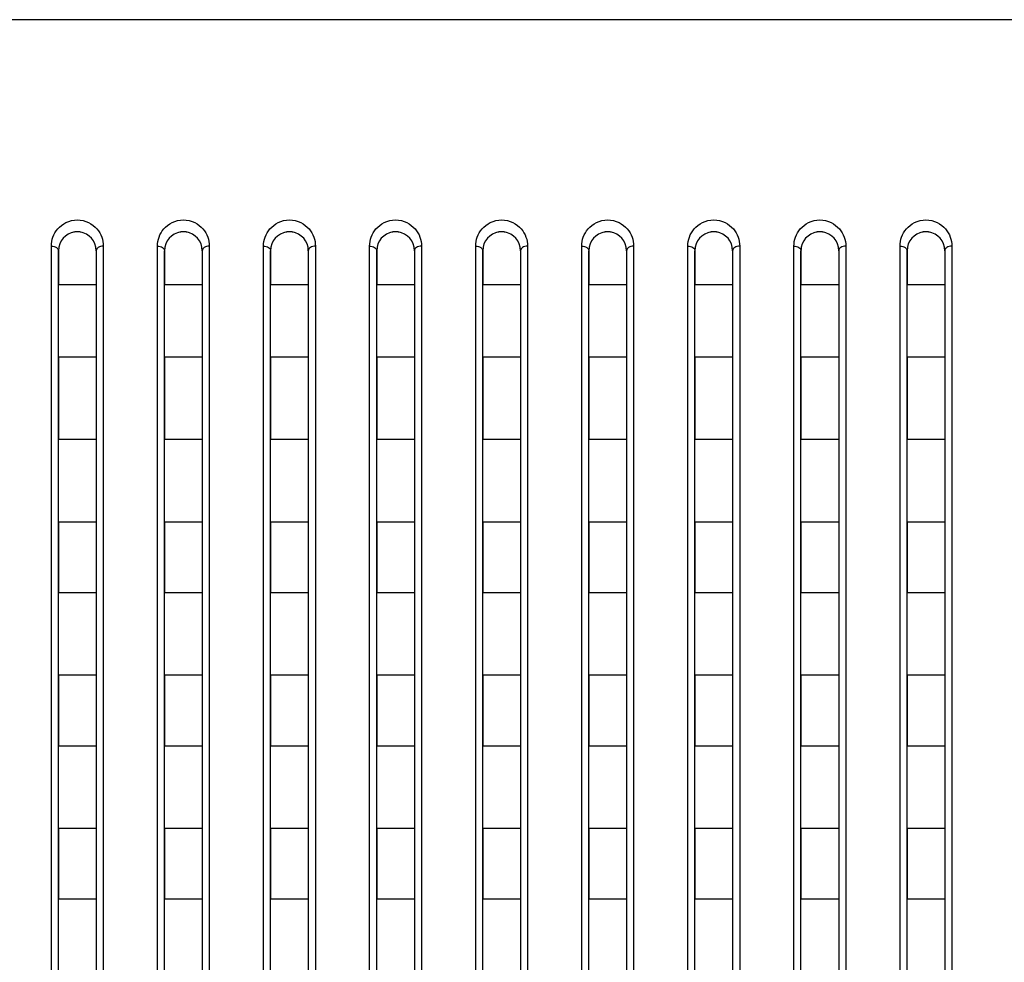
# Model space of a CAD drawing. Header units: millimetres. Extents: x -6054 to 364, y -1866 to 3094.
# Tile 190 of 256: x -3592 to -3550, y 870 to 910. Entities that reach past the tile are written whole.
import ezdxf

# ---------------------------------------------------------------- set-up
doc = ezdxf.new("R2010")
doc.units = ezdxf.units.MM
doc.header["$LTSCALE"] = 65.395
doc.layers.get('0').update_dxf_attribs({"linetype": 'CONTINUOUS'})

msp = doc.modelspace()

# ---------------------------------------------------------------- linework, layer by layer
at = {"linetype": 'Continuous'}
for p, q in [((-3099.485, 909.984), (-4686.861, 909.984)), ((-3590.523, 828.726), (-3590.523, 900.382)), ((-3590.223, 900.184), (-3590.223, 898.734)), ((-3590.223, 900.184), (-3590.223, 898.734)), ((-3590.223, 828.718), (-3590.223, 900.184)), ((-3588.623, 900.184), (-3588.623, 898.734)), ((-3588.623, 900.184), (-3588.623, 898.734)), ((-3588.623, 900.184), (-3588.623, 828.718)), ((-3588.323, 900.382), (-3588.323, 828.726)), ((-3586.023, 828.726), (-3586.023, 900.382)), ((-3585.723, 900.184), (-3585.723, 898.734)), ((-3585.723, 900.184), (-3585.723, 898.734)), ((-3585.723, 828.718), (-3585.723, 900.184)), ((-3584.123, 900.184), (-3584.123, 898.734)), ((-3584.123, 900.184), (-3584.123, 898.734)), ((-3584.123, 900.184), (-3584.123, 828.718)), ((-3583.823, 900.382), (-3583.823, 828.726)), ((-3581.523, 828.726), (-3581.523, 900.382)), ((-3581.223, 900.184), (-3581.223, 898.734)), ((-3581.223, 900.184), (-3581.223, 898.734)), ((-3581.223, 828.718), (-3581.223, 900.184)), ((-3579.623, 900.184), (-3579.623, 898.734)), ((-3579.623, 900.184), (-3579.623, 898.734)), ((-3579.623, 900.184), (-3579.623, 828.718)), ((-3579.323, 900.382), (-3579.323, 828.726)), ((-3577.023, 828.726), (-3577.023, 900.382)), ((-3576.723, 900.184), (-3576.723, 898.734)), ((-3576.723, 900.184), (-3576.723, 898.734)), ((-3576.723, 828.718), (-3576.723, 900.184)), ((-3575.123, 900.184), (-3575.123, 898.734)), ((-3575.123, 900.184), (-3575.123, 898.734)), ((-3575.123, 900.184), (-3575.123, 828.718)), ((-3574.823, 900.382), (-3574.823, 828.726)), ((-3572.523, 828.726), (-3572.523, 900.382)), ((-3572.223, 900.184), (-3572.223, 898.734)), ((-3572.223, 900.184), (-3572.223, 898.734)), ((-3572.223, 828.718), (-3572.223, 900.184)), ((-3570.623, 900.184), (-3570.623, 898.734)), ((-3570.623, 900.184), (-3570.623, 898.734)), ((-3570.623, 900.184), (-3570.623, 828.718)), ((-3570.323, 900.382), (-3570.323, 828.726)), ((-3568.023, 828.726), (-3568.023, 900.382)), ((-3567.723, 900.184), (-3567.723, 898.734)), ((-3567.723, 900.184), (-3567.723, 898.734)), ((-3567.723, 828.718), (-3567.723, 900.184)), ((-3566.123, 900.184), (-3566.123, 898.734)), ((-3566.123, 900.184), (-3566.123, 898.734)), ((-3566.123, 900.184), (-3566.123, 828.718)), ((-3565.823, 900.382), (-3565.823, 828.726)), ((-3563.523, 828.726), (-3563.523, 900.382)), ((-3563.223, 900.184), (-3563.223, 898.734)), ((-3563.223, 900.184), (-3563.223, 898.734)), ((-3563.223, 828.718), (-3563.223, 900.184)), ((-3561.623, 900.184), (-3561.623, 898.734)), ((-3561.623, 900.184), (-3561.623, 898.734)), ((-3561.623, 900.184), (-3561.623, 828.718)), ((-3561.323, 900.382), (-3561.323, 828.726)), ((-3559.023, 828.726), (-3559.023, 900.382)), ((-3558.723, 900.184), (-3558.723, 898.734)), ((-3558.723, 900.184), (-3558.723, 898.734)), ((-3558.723, 828.718), (-3558.723, 900.184)), ((-3557.123, 900.184), (-3557.123, 898.734)), ((-3557.123, 900.184), (-3557.123, 898.734)), ((-3557.123, 900.184), (-3557.123, 828.718)), ((-3556.823, 900.382), (-3556.823, 828.726)), ((-3554.523, 828.726), (-3554.523, 900.382)), ((-3554.223, 900.184), (-3554.223, 898.734)), ((-3554.223, 900.184), (-3554.223, 898.734)), ((-3554.223, 828.718), (-3554.223, 900.184)), ((-3552.623, 900.184), (-3552.623, 898.734)), ((-3552.623, 900.184), (-3552.623, 898.734)), ((-3552.623, 900.184), (-3552.623, 828.718)), ((-3552.323, 900.382), (-3552.323, 828.726)), ((-3588.623, 898.734), (-3590.223, 898.734)), ((-3588.623, 898.734), (-3590.223, 898.734)), ((-3584.123, 898.734), (-3585.723, 898.734)), ((-3584.123, 898.734), (-3585.723, 898.734)), ((-3579.623, 898.734), (-3581.223, 898.734)), ((-3579.623, 898.734), (-3581.223, 898.734)), ((-3575.123, 898.734), (-3576.723, 898.734)), ((-3575.123, 898.734), (-3576.723, 898.734)), ((-3570.623, 898.734), (-3572.223, 898.734)), ((-3570.623, 898.734), (-3572.223, 898.734)), ((-3566.123, 898.734), (-3567.723, 898.734)), ((-3566.123, 898.734), (-3567.723, 898.734)), ((-3561.623, 898.734), (-3563.223, 898.734)), ((-3561.623, 898.734), (-3563.223, 898.734)), ((-3557.123, 898.734), (-3558.723, 898.734)), ((-3557.123, 898.734), (-3558.723, 898.734)), ((-3552.623, 898.734), (-3554.223, 898.734)), ((-3552.623, 898.734), (-3554.223, 898.734)), ((-3590.223, 895.668), (-3590.223, 892.168)), ((-3590.223, 895.668), (-3590.223, 892.168)), ((-3588.623, 895.668), (-3590.223, 895.668)), ((-3588.623, 895.668), (-3590.223, 895.668)), ((-3588.623, 895.668), (-3588.623, 892.168)), ((-3588.623, 895.668), (-3588.623, 892.168)), ((-3585.723, 895.668), (-3585.723, 892.168)), ((-3585.723, 895.668), (-3585.723, 892.168)), ((-3584.123, 895.668), (-3585.723, 895.668)), ((-3584.123, 895.668), (-3585.723, 895.668)), ((-3584.123, 895.668), (-3584.123, 892.168)), ((-3584.123, 895.668), (-3584.123, 892.168)), ((-3581.223, 895.668), (-3581.223, 892.168)), ((-3581.223, 895.668), (-3581.223, 892.168)), ((-3579.623, 895.668), (-3581.223, 895.668)), ((-3579.623, 895.668), (-3581.223, 895.668)), ((-3579.623, 895.668), (-3579.623, 892.168)), ((-3579.623, 895.668), (-3579.623, 892.168)), ((-3576.723, 895.668), (-3576.723, 892.168)), ((-3576.723, 895.668), (-3576.723, 892.168)), ((-3575.123, 895.668), (-3576.723, 895.668)), ((-3575.123, 895.668), (-3576.723, 895.668)), ((-3575.123, 895.668), (-3575.123, 892.168)), ((-3575.123, 895.668), (-3575.123, 892.168)), ((-3572.223, 895.668), (-3572.223, 892.168)), ((-3572.223, 895.668), (-3572.223, 892.168)), ((-3570.623, 895.668), (-3572.223, 895.668)), ((-3570.623, 895.668), (-3572.223, 895.668)), ((-3570.623, 895.668), (-3570.623, 892.168)), ((-3570.623, 895.668), (-3570.623, 892.168)), ((-3567.723, 895.668), (-3567.723, 892.168)), ((-3567.723, 895.668), (-3567.723, 892.168)), ((-3566.123, 895.668), (-3567.723, 895.668)), ((-3566.123, 895.668), (-3567.723, 895.668)), ((-3566.123, 895.668), (-3566.123, 892.168)), ((-3566.123, 895.668), (-3566.123, 892.168)), ((-3563.223, 895.668), (-3563.223, 892.168)), ((-3563.223, 895.668), (-3563.223, 892.168)), ((-3561.623, 895.668), (-3563.223, 895.668)), ((-3561.623, 895.668), (-3563.223, 895.668)), ((-3561.623, 895.668), (-3561.623, 892.168)), ((-3561.623, 895.668), (-3561.623, 892.168)), ((-3558.723, 895.668), (-3558.723, 892.168)), ((-3558.723, 895.668), (-3558.723, 892.168)), ((-3557.123, 895.668), (-3558.723, 895.668)), ((-3557.123, 895.668), (-3558.723, 895.668)), ((-3557.123, 895.668), (-3557.123, 892.168)), ((-3557.123, 895.668), (-3557.123, 892.168)), ((-3554.223, 895.668), (-3554.223, 892.168)), ((-3554.223, 895.668), (-3554.223, 892.168)), ((-3552.623, 895.668), (-3554.223, 895.668)), ((-3552.623, 895.668), (-3554.223, 895.668)), ((-3552.623, 895.668), (-3552.623, 892.168)), ((-3552.623, 895.668), (-3552.623, 892.168)), ((-3588.623, 892.168), (-3590.223, 892.168)), ((-3588.623, 892.168), (-3590.223, 892.168)), ((-3584.123, 892.168), (-3585.723, 892.168)), ((-3584.123, 892.168), (-3585.723, 892.168)), ((-3579.623, 892.168), (-3581.223, 892.168)), ((-3579.623, 892.168), (-3581.223, 892.168)), ((-3575.123, 892.168), (-3576.723, 892.168)), ((-3575.123, 892.168), (-3576.723, 892.168)), ((-3570.623, 892.168), (-3572.223, 892.168)), ((-3570.623, 892.168), (-3572.223, 892.168)), ((-3566.123, 892.168), (-3567.723, 892.168)), ((-3566.123, 892.168), (-3567.723, 892.168)), ((-3561.623, 892.168), (-3563.223, 892.168)), ((-3561.623, 892.168), (-3563.223, 892.168)), ((-3557.123, 892.168), (-3558.723, 892.168)), ((-3557.123, 892.168), (-3558.723, 892.168)), ((-3552.623, 892.168), (-3554.223, 892.168)), ((-3552.623, 892.168), (-3554.223, 892.168)), ((-3590.223, 888.668), (-3590.223, 885.668)), ((-3590.223, 888.668), (-3590.223, 885.668)), ((-3588.623, 888.668), (-3590.223, 888.668)), ((-3588.623, 888.668), (-3590.223, 888.668)), ((-3588.623, 888.668), (-3588.623, 885.668)), ((-3588.623, 888.668), (-3588.623, 885.668)), ((-3585.723, 888.668), (-3585.723, 885.668)), ((-3585.723, 888.668), (-3585.723, 885.668)), ((-3584.123, 888.668), (-3585.723, 888.668)), ((-3584.123, 888.668), (-3585.723, 888.668)), ((-3584.123, 888.668), (-3584.123, 885.668)), ((-3584.123, 888.668), (-3584.123, 885.668)), ((-3581.223, 888.668), (-3581.223, 885.668)), ((-3581.223, 888.668), (-3581.223, 885.668)), ((-3579.623, 888.668), (-3581.223, 888.668)), ((-3579.623, 888.668), (-3581.223, 888.668)), ((-3579.623, 888.668), (-3579.623, 885.668)), ((-3579.623, 888.668), (-3579.623, 885.668)), ((-3576.723, 888.668), (-3576.723, 885.668)), ((-3576.723, 888.668), (-3576.723, 885.668)), ((-3575.123, 888.668), (-3576.723, 888.668)), ((-3575.123, 888.668), (-3576.723, 888.668)), ((-3575.123, 888.668), (-3575.123, 885.668)), ((-3575.123, 888.668), (-3575.123, 885.668)), ((-3572.223, 888.668), (-3572.223, 885.668)), ((-3572.223, 888.668), (-3572.223, 885.668)), ((-3570.623, 888.668), (-3572.223, 888.668)), ((-3570.623, 888.668), (-3572.223, 888.668)), ((-3570.623, 888.668), (-3570.623, 885.668)), ((-3570.623, 888.668), (-3570.623, 885.668)), ((-3567.723, 888.668), (-3567.723, 885.668)), ((-3567.723, 888.668), (-3567.723, 885.668)), ((-3566.123, 888.668), (-3567.723, 888.668)), ((-3566.123, 888.668), (-3567.723, 888.668)), ((-3566.123, 888.668), (-3566.123, 885.668)), ((-3566.123, 888.668), (-3566.123, 885.668)), ((-3563.223, 888.668), (-3563.223, 885.668)), ((-3563.223, 888.668), (-3563.223, 885.668)), ((-3561.623, 888.668), (-3563.223, 888.668)), ((-3561.623, 888.668), (-3563.223, 888.668)), ((-3561.623, 888.668), (-3561.623, 885.668)), ((-3561.623, 888.668), (-3561.623, 885.668)), ((-3558.723, 888.668), (-3558.723, 885.668)), ((-3558.723, 888.668), (-3558.723, 885.668)), ((-3557.123, 888.668), (-3558.723, 888.668)), ((-3557.123, 888.668), (-3558.723, 888.668)), ((-3557.123, 888.668), (-3557.123, 885.668)), ((-3557.123, 888.668), (-3557.123, 885.668)), ((-3554.223, 888.668), (-3554.223, 885.668)), ((-3554.223, 888.668), (-3554.223, 885.668)), ((-3552.623, 888.668), (-3554.223, 888.668)), ((-3552.623, 888.668), (-3554.223, 888.668)), ((-3552.623, 888.668), (-3552.623, 885.668)), ((-3552.623, 888.668), (-3552.623, 885.668)), ((-3588.623, 885.668), (-3590.223, 885.668)), ((-3588.623, 885.668), (-3590.223, 885.668)), ((-3584.123, 885.668), (-3585.723, 885.668)), ((-3584.123, 885.668), (-3585.723, 885.668)), ((-3579.623, 885.668), (-3581.223, 885.668)), ((-3579.623, 885.668), (-3581.223, 885.668)), ((-3575.123, 885.668), (-3576.723, 885.668)), ((-3575.123, 885.668), (-3576.723, 885.668)), ((-3570.623, 885.668), (-3572.223, 885.668)), ((-3570.623, 885.668), (-3572.223, 885.668)), ((-3566.123, 885.668), (-3567.723, 885.668)), ((-3566.123, 885.668), (-3567.723, 885.668)), ((-3561.623, 885.668), (-3563.223, 885.668)), ((-3561.623, 885.668), (-3563.223, 885.668)), ((-3557.123, 885.668), (-3558.723, 885.668)), ((-3557.123, 885.668), (-3558.723, 885.668)), ((-3552.623, 885.668), (-3554.223, 885.668)), ((-3552.623, 885.668), (-3554.223, 885.668)), ((-3590.223, 882.168), (-3590.223, 879.168)), ((-3590.223, 882.168), (-3590.223, 879.168)), ((-3588.623, 882.168), (-3590.223, 882.168)), ((-3588.623, 882.168), (-3590.223, 882.168)), ((-3588.623, 882.168), (-3588.623, 879.168)), ((-3588.623, 882.168), (-3588.623, 879.168)), ((-3585.723, 882.168), (-3585.723, 879.168)), ((-3585.723, 882.168), (-3585.723, 879.168)), ((-3584.123, 882.168), (-3585.723, 882.168)), ((-3584.123, 882.168), (-3585.723, 882.168)), ((-3584.123, 882.168), (-3584.123, 879.168)), ((-3584.123, 882.168), (-3584.123, 879.168)), ((-3581.223, 882.168), (-3581.223, 879.168)), ((-3581.223, 882.168), (-3581.223, 879.168)), ((-3579.623, 882.168), (-3581.223, 882.168)), ((-3579.623, 882.168), (-3581.223, 882.168)), ((-3579.623, 882.168), (-3579.623, 879.168)), ((-3579.623, 882.168), (-3579.623, 879.168)), ((-3576.723, 882.168), (-3576.723, 879.168)), ((-3576.723, 882.168), (-3576.723, 879.168)), ((-3575.123, 882.168), (-3576.723, 882.168)), ((-3575.123, 882.168), (-3576.723, 882.168)), ((-3575.123, 882.168), (-3575.123, 879.168)), ((-3575.123, 882.168), (-3575.123, 879.168)), ((-3572.223, 882.168), (-3572.223, 879.168)), ((-3572.223, 882.168), (-3572.223, 879.168)), ((-3570.623, 882.168), (-3572.223, 882.168)), ((-3570.623, 882.168), (-3572.223, 882.168)), ((-3570.623, 882.168), (-3570.623, 879.168)), ((-3570.623, 882.168), (-3570.623, 879.168)), ((-3567.723, 882.168), (-3567.723, 879.168)), ((-3567.723, 882.168), (-3567.723, 879.168)), ((-3566.123, 882.168), (-3567.723, 882.168)), ((-3566.123, 882.168), (-3567.723, 882.168)), ((-3566.123, 882.168), (-3566.123, 879.168)), ((-3566.123, 882.168), (-3566.123, 879.168)), ((-3563.223, 882.168), (-3563.223, 879.168)), ((-3563.223, 882.168), (-3563.223, 879.168)), ((-3561.623, 882.168), (-3563.223, 882.168)), ((-3561.623, 882.168), (-3563.223, 882.168)), ((-3561.623, 882.168), (-3561.623, 879.168)), ((-3561.623, 882.168), (-3561.623, 879.168)), ((-3558.723, 882.168), (-3558.723, 879.168)), ((-3558.723, 882.168), (-3558.723, 879.168)), ((-3557.123, 882.168), (-3558.723, 882.168)), ((-3557.123, 882.168), (-3558.723, 882.168)), ((-3557.123, 882.168), (-3557.123, 879.168)), ((-3557.123, 882.168), (-3557.123, 879.168)), ((-3554.223, 882.168), (-3554.223, 879.168)), ((-3554.223, 882.168), (-3554.223, 879.168)), ((-3552.623, 882.168), (-3554.223, 882.168)), ((-3552.623, 882.168), (-3554.223, 882.168)), ((-3552.623, 882.168), (-3552.623, 879.168)), ((-3552.623, 882.168), (-3552.623, 879.168)), ((-3588.623, 879.168), (-3590.223, 879.168)), ((-3588.623, 879.168), (-3590.223, 879.168)), ((-3584.123, 879.168), (-3585.723, 879.168)), ((-3584.123, 879.168), (-3585.723, 879.168)), ((-3579.623, 879.168), (-3581.223, 879.168)), ((-3579.623, 879.168), (-3581.223, 879.168)), ((-3575.123, 879.168), (-3576.723, 879.168)), ((-3575.123, 879.168), (-3576.723, 879.168)), ((-3570.623, 879.168), (-3572.223, 879.168)), ((-3570.623, 879.168), (-3572.223, 879.168)), ((-3566.123, 879.168), (-3567.723, 879.168)), ((-3566.123, 879.168), (-3567.723, 879.168)), ((-3561.623, 879.168), (-3563.223, 879.168)), ((-3561.623, 879.168), (-3563.223, 879.168)), ((-3557.123, 879.168), (-3558.723, 879.168)), ((-3557.123, 879.168), (-3558.723, 879.168)), ((-3552.623, 879.168), (-3554.223, 879.168)), ((-3552.623, 879.168), (-3554.223, 879.168)), ((-3590.223, 875.668), (-3590.223, 872.668)), ((-3590.223, 875.668), (-3590.223, 872.668)), ((-3588.623, 875.668), (-3590.223, 875.668)), ((-3588.623, 875.668), (-3590.223, 875.668)), ((-3588.623, 875.668), (-3588.623, 872.668)), ((-3588.623, 875.668), (-3588.623, 872.668)), ((-3585.723, 875.668), (-3585.723, 872.668)), ((-3585.723, 875.668), (-3585.723, 872.668)), ((-3584.123, 875.668), (-3585.723, 875.668)), ((-3584.123, 875.668), (-3585.723, 875.668)), ((-3584.123, 875.668), (-3584.123, 872.668)), ((-3584.123, 875.668), (-3584.123, 872.668)), ((-3581.223, 875.668), (-3581.223, 872.668)), ((-3581.223, 875.668), (-3581.223, 872.668)), ((-3579.623, 875.668), (-3581.223, 875.668)), ((-3579.623, 875.668), (-3581.223, 875.668)), ((-3579.623, 875.668), (-3579.623, 872.668)), ((-3579.623, 875.668), (-3579.623, 872.668)), ((-3576.723, 875.668), (-3576.723, 872.668)), ((-3576.723, 875.668), (-3576.723, 872.668)), ((-3575.123, 875.668), (-3576.723, 875.668)), ((-3575.123, 875.668), (-3576.723, 875.668)), ((-3575.123, 875.668), (-3575.123, 872.668)), ((-3575.123, 875.668), (-3575.123, 872.668)), ((-3572.223, 875.668), (-3572.223, 872.668)), ((-3572.223, 875.668), (-3572.223, 872.668)), ((-3570.623, 875.668), (-3572.223, 875.668)), ((-3570.623, 875.668), (-3572.223, 875.668)), ((-3570.623, 875.668), (-3570.623, 872.668)), ((-3570.623, 875.668), (-3570.623, 872.668)), ((-3567.723, 875.668), (-3567.723, 872.668)), ((-3567.723, 875.668), (-3567.723, 872.668)), ((-3566.123, 875.668), (-3567.723, 875.668)), ((-3566.123, 875.668), (-3567.723, 875.668)), ((-3566.123, 875.668), (-3566.123, 872.668)), ((-3566.123, 875.668), (-3566.123, 872.668)), ((-3563.223, 875.668), (-3563.223, 872.668)), ((-3563.223, 875.668), (-3563.223, 872.668)), ((-3561.623, 875.668), (-3563.223, 875.668)), ((-3561.623, 875.668), (-3563.223, 875.668)), ((-3561.623, 875.668), (-3561.623, 872.668)), ((-3561.623, 875.668), (-3561.623, 872.668)), ((-3558.723, 875.668), (-3558.723, 872.668)), ((-3558.723, 875.668), (-3558.723, 872.668)), ((-3557.123, 875.668), (-3558.723, 875.668)), ((-3557.123, 875.668), (-3558.723, 875.668)), ((-3557.123, 875.668), (-3557.123, 872.668)), ((-3557.123, 875.668), (-3557.123, 872.668)), ((-3554.223, 875.668), (-3554.223, 872.668)), ((-3554.223, 875.668), (-3554.223, 872.668)), ((-3552.623, 875.668), (-3554.223, 875.668)), ((-3552.623, 875.668), (-3554.223, 875.668)), ((-3552.623, 875.668), (-3552.623, 872.668)), ((-3552.623, 875.668), (-3552.623, 872.668)), ((-3588.623, 872.668), (-3590.223, 872.668)), ((-3588.623, 872.668), (-3590.223, 872.668)), ((-3584.123, 872.668), (-3585.723, 872.668)), ((-3584.123, 872.668), (-3585.723, 872.668)), ((-3579.623, 872.668), (-3581.223, 872.668)), ((-3579.623, 872.668), (-3581.223, 872.668)), ((-3575.123, 872.668), (-3576.723, 872.668)), ((-3575.123, 872.668), (-3576.723, 872.668)), ((-3570.623, 872.668), (-3572.223, 872.668)), ((-3570.623, 872.668), (-3572.223, 872.668)), ((-3566.123, 872.668), (-3567.723, 872.668)), ((-3566.123, 872.668), (-3567.723, 872.668)), ((-3561.623, 872.668), (-3563.223, 872.668)), ((-3561.623, 872.668), (-3563.223, 872.668)), ((-3557.123, 872.668), (-3558.723, 872.668)), ((-3557.123, 872.668), (-3558.723, 872.668)), ((-3552.623, 872.668), (-3554.223, 872.668)), ((-3552.623, 872.668), (-3554.223, 872.668))]:
    msp.add_line(p, q, dxfattribs=at)
for centre, radius, start, end in [((-3589.423, 900.184), 0.8, 98.0057, 180), ((-3589.423, 900.184), 0.8, 98.007, 100.4013), ((-3589.423, 900.184), 0.8, 98.007, 100.4013), ((-3589.423, 900.182), 0.802, 92.6735, 98.0068), ((-3589.423, 900.182), 0.802, 92.6735, 98.0068), ((-3589.423, 900.182), 0.802, 92.6735, 98.0068), ((-3589.423, 900.186), 0.798, 87.3433, 92.667), ((-3589.423, 900.186), 0.798, 87.3433, 92.667), ((-3589.423, 900.186), 0.798, 87.3432, 92.6672), ((-3589.423, 900.182), 0.802, 81.9924, 87.3372), ((-3589.423, 900.182), 0.802, 81.9926, 87.3376), ((-3589.423, 900.182), 0.802, 81.9926, 87.3376), ((-3589.423, 900.184), 0.8, 0, 81.9944), ((-3589.423, 900.184), 0.8, 79.5496, 81.9931), ((-3589.423, 900.184), 0.8, 79.5496, 81.9931), ((-3584.923, 900.184), 0.8, 98.0057, 180), ((-3584.923, 900.184), 0.8, 98.007, 100.4013), ((-3584.923, 900.184), 0.8, 98.007, 100.4013), ((-3584.923, 900.182), 0.802, 92.6735, 98.0068), ((-3584.923, 900.182), 0.802, 92.6735, 98.0068), ((-3584.923, 900.182), 0.802, 92.6735, 98.0068), ((-3584.923, 900.186), 0.798, 87.3433, 92.667), ((-3584.923, 900.186), 0.798, 87.3433, 92.667), ((-3584.923, 900.186), 0.798, 87.3432, 92.6672), ((-3584.923, 900.182), 0.802, 81.9924, 87.3372), ((-3584.923, 900.182), 0.802, 81.9926, 87.3376), ((-3584.923, 900.182), 0.802, 81.9926, 87.3376), ((-3584.923, 900.184), 0.8, 0, 81.9944), ((-3584.923, 900.184), 0.8, 79.5496, 81.9931), ((-3584.923, 900.184), 0.8, 79.5496, 81.9931), ((-3580.423, 900.184), 0.8, 98.0057, 180), ((-3580.423, 900.184), 0.8, 98.007, 100.4013), ((-3580.423, 900.184), 0.8, 98.007, 100.4013), ((-3580.423, 900.182), 0.802, 92.6735, 98.0068), ((-3580.423, 900.182), 0.802, 92.6735, 98.0068), ((-3580.423, 900.182), 0.802, 92.6735, 98.0068), ((-3580.423, 900.186), 0.798, 87.3433, 92.667), ((-3580.423, 900.186), 0.798, 87.3433, 92.667), ((-3580.423, 900.186), 0.798, 87.3432, 92.6672), ((-3580.423, 900.182), 0.802, 81.9924, 87.3372), ((-3580.423, 900.182), 0.802, 81.9926, 87.3376), ((-3580.423, 900.182), 0.802, 81.9926, 87.3376), ((-3580.423, 900.184), 0.8, 0, 81.9944), ((-3580.423, 900.184), 0.8, 79.5496, 81.9931), ((-3580.423, 900.184), 0.8, 79.5496, 81.9931), ((-3575.923, 900.184), 0.8, 98.0057, 180), ((-3575.923, 900.184), 0.8, 98.007, 100.4013), ((-3575.923, 900.184), 0.8, 98.007, 100.4013), ((-3575.923, 900.182), 0.802, 92.6735, 98.0068), ((-3575.923, 900.182), 0.802, 92.6735, 98.0068), ((-3575.923, 900.182), 0.802, 92.6735, 98.0068), ((-3575.923, 900.186), 0.798, 87.3433, 92.667), ((-3575.923, 900.186), 0.798, 87.3433, 92.667), ((-3575.923, 900.186), 0.798, 87.3432, 92.6672), ((-3575.923, 900.182), 0.802, 81.9924, 87.3372), ((-3575.923, 900.182), 0.802, 81.9926, 87.3376), ((-3575.923, 900.182), 0.802, 81.9926, 87.3376), ((-3575.923, 900.184), 0.8, 0, 81.9944), ((-3575.923, 900.184), 0.8, 79.5496, 81.9931), ((-3575.923, 900.184), 0.8, 79.5496, 81.9931), ((-3571.423, 900.184), 0.8, 98.0057, 180), ((-3571.423, 900.184), 0.8, 98.007, 100.4013), ((-3571.423, 900.184), 0.8, 98.007, 100.4013), ((-3571.423, 900.182), 0.802, 92.6735, 98.0068), ((-3571.423, 900.182), 0.802, 92.6735, 98.0068), ((-3571.423, 900.182), 0.802, 92.6735, 98.0068), ((-3571.423, 900.186), 0.798, 87.3433, 92.667), ((-3571.423, 900.186), 0.798, 87.3433, 92.667), ((-3571.423, 900.186), 0.798, 87.3432, 92.6672), ((-3571.423, 900.182), 0.802, 81.9924, 87.3372), ((-3571.423, 900.182), 0.802, 81.9926, 87.3376), ((-3571.423, 900.182), 0.802, 81.9926, 87.3376), ((-3571.423, 900.184), 0.8, 0, 81.9944), ((-3571.423, 900.184), 0.8, 79.5496, 81.9931), ((-3571.423, 900.184), 0.8, 79.5496, 81.9931), ((-3566.923, 900.184), 0.8, 98.0057, 180), ((-3566.923, 900.184), 0.8, 98.007, 100.4013), ((-3566.923, 900.184), 0.8, 98.007, 100.4013), ((-3566.923, 900.182), 0.802, 92.6735, 98.0068), ((-3566.923, 900.182), 0.802, 92.6735, 98.0068), ((-3566.923, 900.182), 0.802, 92.6735, 98.0068), ((-3566.923, 900.186), 0.798, 87.3433, 92.667), ((-3566.923, 900.186), 0.798, 87.3433, 92.667), ((-3566.923, 900.186), 0.798, 87.3432, 92.6672), ((-3566.923, 900.182), 0.802, 81.9924, 87.3372), ((-3566.923, 900.182), 0.802, 81.9926, 87.3376), ((-3566.923, 900.182), 0.802, 81.9926, 87.3376), ((-3566.923, 900.184), 0.8, 0, 81.9944), ((-3566.923, 900.184), 0.8, 79.5496, 81.9931), ((-3566.923, 900.184), 0.8, 79.5496, 81.9931), ((-3562.423, 900.184), 0.8, 98.0057, 180), ((-3562.423, 900.184), 0.8, 98.007, 100.4013), ((-3562.423, 900.184), 0.8, 98.007, 100.4013), ((-3562.423, 900.182), 0.802, 92.6735, 98.0068), ((-3562.423, 900.182), 0.802, 92.6735, 98.0068), ((-3562.423, 900.182), 0.802, 92.6735, 98.0068), ((-3562.423, 900.186), 0.798, 87.3433, 92.667), ((-3562.423, 900.186), 0.798, 87.3433, 92.667), ((-3562.423, 900.186), 0.798, 87.3432, 92.6672), ((-3562.423, 900.182), 0.802, 81.9924, 87.3372), ((-3562.423, 900.182), 0.802, 81.9926, 87.3376), ((-3562.423, 900.182), 0.802, 81.9926, 87.3376), ((-3562.423, 900.184), 0.8, 0, 81.9944), ((-3562.423, 900.184), 0.8, 79.5496, 81.9931), ((-3562.423, 900.184), 0.8, 79.5496, 81.9931), ((-3557.923, 900.184), 0.8, 98.0057, 180), ((-3557.923, 900.184), 0.8, 98.007, 100.4013), ((-3557.923, 900.184), 0.8, 98.007, 100.4013), ((-3557.923, 900.182), 0.802, 92.6735, 98.0068), ((-3557.923, 900.182), 0.802, 92.6735, 98.0068), ((-3557.923, 900.182), 0.802, 92.6735, 98.0068), ((-3557.923, 900.186), 0.798, 87.3433, 92.667), ((-3557.923, 900.186), 0.798, 87.3433, 92.667), ((-3557.923, 900.186), 0.798, 87.3432, 92.6672), ((-3557.923, 900.182), 0.802, 81.9924, 87.3372), ((-3557.923, 900.182), 0.802, 81.9926, 87.3376), ((-3557.923, 900.182), 0.802, 81.9926, 87.3376), ((-3557.923, 900.184), 0.8, 0, 81.9944), ((-3557.923, 900.184), 0.8, 79.5496, 81.9931), ((-3557.923, 900.184), 0.8, 79.5496, 81.9931), ((-3553.423, 900.184), 0.8, 98.0057, 180), ((-3553.423, 900.184), 0.8, 98.007, 100.4013), ((-3553.423, 900.184), 0.8, 98.007, 100.4013), ((-3553.423, 900.182), 0.802, 92.6735, 98.0068), ((-3553.423, 900.182), 0.802, 92.6735, 98.0068), ((-3553.423, 900.182), 0.802, 92.6735, 98.0068), ((-3553.423, 900.186), 0.798, 87.3433, 92.667), ((-3553.423, 900.186), 0.798, 87.3433, 92.667), ((-3553.423, 900.186), 0.798, 87.3432, 92.6672), ((-3553.423, 900.182), 0.802, 81.9924, 87.3372), ((-3553.423, 900.182), 0.802, 81.9926, 87.3376), ((-3553.423, 900.182), 0.802, 81.9926, 87.3376), ((-3553.423, 900.184), 0.8, 0, 81.9944), ((-3553.423, 900.184), 0.8, 79.5496, 81.9931), ((-3553.423, 900.184), 0.8, 79.5496, 81.9931), ((-3589.423, 900.184), 0.8, 176.3774, 179.9997), ((-3589.423, 900.184), 0.8, 176.3774, 179.9997), ((-3589.423, 900.184), 0.8, 0.0003, 3.6643), ((-3589.423, 900.184), 0.8, 0.0003, 3.6643), ((-3584.923, 900.184), 0.8, 176.3774, 179.9997), ((-3584.923, 900.184), 0.8, 176.3774, 179.9997), ((-3584.923, 900.184), 0.8, 0.0003, 3.6643), ((-3584.923, 900.184), 0.8, 0.0003, 3.6643), ((-3580.423, 900.184), 0.8, 176.3774, 179.9997), ((-3580.423, 900.184), 0.8, 176.3774, 179.9997), ((-3580.423, 900.184), 0.8, 0.0003, 3.6643), ((-3580.423, 900.184), 0.8, 0.0003, 3.6643), ((-3575.923, 900.184), 0.8, 176.3774, 179.9997), ((-3575.923, 900.184), 0.8, 176.3774, 179.9997), ((-3575.923, 900.184), 0.8, 0.0003, 3.6643), ((-3575.923, 900.184), 0.8, 0.0003, 3.6643), ((-3571.423, 900.184), 0.8, 176.3774, 179.9997), ((-3571.423, 900.184), 0.8, 176.3774, 179.9997), ((-3571.423, 900.184), 0.8, 0.0003, 3.6643), ((-3571.423, 900.184), 0.8, 0.0003, 3.6643), ((-3566.923, 900.184), 0.8, 176.3774, 179.9997), ((-3566.923, 900.184), 0.8, 176.3774, 179.9997), ((-3566.923, 900.184), 0.8, 0.0003, 3.6643), ((-3566.923, 900.184), 0.8, 0.0003, 3.6643), ((-3562.423, 900.184), 0.8, 176.3774, 179.9997), ((-3562.423, 900.184), 0.8, 176.3774, 179.9997), ((-3562.423, 900.184), 0.8, 0.0003, 3.6643), ((-3562.423, 900.184), 0.8, 0.0003, 3.6643), ((-3557.923, 900.184), 0.8, 176.3774, 179.9997), ((-3557.923, 900.184), 0.8, 176.3774, 179.9997), ((-3557.923, 900.184), 0.8, 0.0003, 3.6643), ((-3557.923, 900.184), 0.8, 0.0003, 3.6643), ((-3553.423, 900.184), 0.8, 176.3774, 179.9997), ((-3553.423, 900.184), 0.8, 176.3774, 179.9997), ((-3553.423, 900.184), 0.8, 0.0003, 3.6643), ((-3553.423, 900.184), 0.8, 0.0003, 3.6643)]:
    msp.add_arc(centre, radius, start, end, dxfattribs=at)
for points, knots in [([(-3590.523, 900.382), (-3590.523, 900.51), (-3590.477, 900.773), (-3590.266, 901.134), (-3589.903, 901.413), (-3589.423, 901.524), (-3588.943, 901.413), (-3588.58, 901.134), (-3588.369, 900.773), (-3588.323, 900.51), (-3588.323, 900.382)], [0, 0, 0, 0, 0.111203, 0.227903, 0.356731, 0.49999, 0.643254, 0.77209, 0.888795, 1, 1, 1, 1]), ([(-3586.023, 900.382), (-3586.023, 900.51), (-3585.977, 900.773), (-3585.766, 901.134), (-3585.403, 901.413), (-3584.923, 901.524), (-3584.443, 901.413), (-3584.08, 901.134), (-3583.869, 900.773), (-3583.823, 900.51), (-3583.823, 900.382)], [0, 0, 0, 0, 0.111203, 0.227903, 0.356731, 0.49999, 0.643254, 0.77209, 0.888795, 1, 1, 1, 1]), ([(-3581.523, 900.382), (-3581.523, 900.51), (-3581.477, 900.773), (-3581.266, 901.134), (-3580.903, 901.413), (-3580.423, 901.524), (-3579.943, 901.413), (-3579.58, 901.134), (-3579.369, 900.773), (-3579.323, 900.51), (-3579.323, 900.382)], [0, 0, 0, 0, 0.111203, 0.227903, 0.356731, 0.49999, 0.643254, 0.77209, 0.888795, 1, 1, 1, 1]), ([(-3577.023, 900.382), (-3577.023, 900.51), (-3576.977, 900.773), (-3576.766, 901.134), (-3576.403, 901.413), (-3575.923, 901.524), (-3575.443, 901.413), (-3575.08, 901.134), (-3574.869, 900.773), (-3574.823, 900.51), (-3574.823, 900.382)], [0, 0, 0, 0, 0.111203, 0.227903, 0.356731, 0.49999, 0.643254, 0.77209, 0.888795, 1, 1, 1, 1]), ([(-3572.523, 900.382), (-3572.523, 900.51), (-3572.477, 900.773), (-3572.266, 901.134), (-3571.903, 901.413), (-3571.423, 901.524), (-3570.943, 901.413), (-3570.58, 901.134), (-3570.369, 900.773), (-3570.323, 900.51), (-3570.323, 900.382)], [0, 0, 0, 0, 0.111203, 0.227903, 0.356731, 0.49999, 0.643254, 0.77209, 0.888795, 1, 1, 1, 1]), ([(-3568.023, 900.382), (-3568.023, 900.51), (-3567.977, 900.773), (-3567.766, 901.134), (-3567.403, 901.413), (-3566.923, 901.524), (-3566.443, 901.413), (-3566.08, 901.134), (-3565.869, 900.773), (-3565.823, 900.51), (-3565.823, 900.382)], [0, 0, 0, 0, 0.111203, 0.227903, 0.356731, 0.49999, 0.643254, 0.77209, 0.888795, 1, 1, 1, 1]), ([(-3563.523, 900.382), (-3563.523, 900.51), (-3563.477, 900.773), (-3563.266, 901.134), (-3562.903, 901.413), (-3562.423, 901.524), (-3561.943, 901.413), (-3561.58, 901.134), (-3561.369, 900.773), (-3561.323, 900.51), (-3561.323, 900.382)], [0, 0, 0, 0, 0.111203, 0.227903, 0.356731, 0.49999, 0.643254, 0.77209, 0.888795, 1, 1, 1, 1]), ([(-3559.023, 900.382), (-3559.023, 900.51), (-3558.977, 900.773), (-3558.766, 901.134), (-3558.403, 901.413), (-3557.923, 901.524), (-3557.443, 901.413), (-3557.08, 901.134), (-3556.869, 900.773), (-3556.823, 900.51), (-3556.823, 900.382)], [0, 0, 0, 0, 0.111203, 0.227903, 0.356731, 0.49999, 0.643254, 0.77209, 0.888795, 1, 1, 1, 1]), ([(-3554.523, 900.382), (-3554.523, 900.51), (-3554.477, 900.773), (-3554.266, 901.134), (-3553.903, 901.413), (-3553.423, 901.524), (-3552.943, 901.413), (-3552.58, 901.134), (-3552.369, 900.773), (-3552.323, 900.51), (-3552.323, 900.382)], [0, 0, 0, 0, 0.111203, 0.227903, 0.356731, 0.49999, 0.643254, 0.77209, 0.888795, 1, 1, 1, 1]), ([(-3590.523, 900.382), (-3590.485, 900.382), (-3590.41, 900.373), (-3590.312, 900.332), (-3590.242, 900.268), (-3590.223, 900.21), (-3590.223, 900.184)], [0, 0, 0, 0, 0.294415, 0.565058, 0.797973, 1, 1, 1, 1]), ([(-3588.323, 900.382), (-3588.362, 900.382), (-3588.436, 900.373), (-3588.534, 900.332), (-3588.604, 900.268), (-3588.623, 900.21), (-3588.623, 900.184)], [0, 0, 0, 0, 0.294415, 0.565058, 0.797973, 1, 1, 1, 1]), ([(-3586.023, 900.382), (-3585.985, 900.382), (-3585.91, 900.373), (-3585.812, 900.332), (-3585.742, 900.268), (-3585.723, 900.21), (-3585.723, 900.184)], [0, 0, 0, 0, 0.294415, 0.565058, 0.797973, 1, 1, 1, 1]), ([(-3583.823, 900.382), (-3583.862, 900.382), (-3583.936, 900.373), (-3584.034, 900.332), (-3584.104, 900.268), (-3584.123, 900.21), (-3584.123, 900.184)], [0, 0, 0, 0, 0.294415, 0.565058, 0.797973, 1, 1, 1, 1]), ([(-3581.523, 900.382), (-3581.485, 900.382), (-3581.41, 900.373), (-3581.312, 900.332), (-3581.242, 900.268), (-3581.223, 900.21), (-3581.223, 900.184)], [0, 0, 0, 0, 0.294415, 0.565058, 0.797973, 1, 1, 1, 1]), ([(-3579.323, 900.382), (-3579.362, 900.382), (-3579.436, 900.373), (-3579.534, 900.332), (-3579.604, 900.268), (-3579.623, 900.21), (-3579.623, 900.184)], [0, 0, 0, 0, 0.294415, 0.565058, 0.797973, 1, 1, 1, 1]), ([(-3577.023, 900.382), (-3576.985, 900.382), (-3576.91, 900.373), (-3576.812, 900.332), (-3576.742, 900.268), (-3576.723, 900.21), (-3576.723, 900.184)], [0, 0, 0, 0, 0.294415, 0.565058, 0.797973, 1, 1, 1, 1]), ([(-3574.823, 900.382), (-3574.862, 900.382), (-3574.936, 900.373), (-3575.034, 900.332), (-3575.104, 900.268), (-3575.123, 900.21), (-3575.123, 900.184)], [0, 0, 0, 0, 0.294415, 0.565058, 0.797973, 1, 1, 1, 1]), ([(-3572.523, 900.382), (-3572.485, 900.382), (-3572.41, 900.373), (-3572.312, 900.332), (-3572.242, 900.268), (-3572.223, 900.21), (-3572.223, 900.184)], [0, 0, 0, 0, 0.294415, 0.565058, 0.797973, 1, 1, 1, 1]), ([(-3570.323, 900.382), (-3570.362, 900.382), (-3570.436, 900.373), (-3570.534, 900.332), (-3570.604, 900.268), (-3570.623, 900.21), (-3570.623, 900.184)], [0, 0, 0, 0, 0.294415, 0.565058, 0.797973, 1, 1, 1, 1]), ([(-3568.023, 900.382), (-3567.985, 900.382), (-3567.91, 900.373), (-3567.812, 900.332), (-3567.742, 900.268), (-3567.723, 900.21), (-3567.723, 900.184)], [0, 0, 0, 0, 0.294415, 0.565058, 0.797973, 1, 1, 1, 1]), ([(-3565.823, 900.382), (-3565.862, 900.382), (-3565.936, 900.373), (-3566.034, 900.332), (-3566.104, 900.268), (-3566.123, 900.21), (-3566.123, 900.184)], [0, 0, 0, 0, 0.294415, 0.565058, 0.797973, 1, 1, 1, 1]), ([(-3563.523, 900.382), (-3563.485, 900.382), (-3563.41, 900.373), (-3563.312, 900.332), (-3563.242, 900.268), (-3563.223, 900.21), (-3563.223, 900.184)], [0, 0, 0, 0, 0.294415, 0.565058, 0.797973, 1, 1, 1, 1]), ([(-3561.323, 900.382), (-3561.362, 900.382), (-3561.436, 900.373), (-3561.534, 900.332), (-3561.604, 900.268), (-3561.623, 900.21), (-3561.623, 900.184)], [0, 0, 0, 0, 0.294415, 0.565058, 0.797973, 1, 1, 1, 1]), ([(-3559.023, 900.382), (-3558.985, 900.382), (-3558.91, 900.373), (-3558.812, 900.332), (-3558.742, 900.268), (-3558.723, 900.21), (-3558.723, 900.184)], [0, 0, 0, 0, 0.294415, 0.565058, 0.797973, 1, 1, 1, 1]), ([(-3556.823, 900.382), (-3556.862, 900.382), (-3556.936, 900.373), (-3557.034, 900.332), (-3557.104, 900.268), (-3557.123, 900.21), (-3557.123, 900.184)], [0, 0, 0, 0, 0.294415, 0.565058, 0.797973, 1, 1, 1, 1]), ([(-3554.523, 900.382), (-3554.485, 900.382), (-3554.41, 900.373), (-3554.312, 900.332), (-3554.242, 900.268), (-3554.223, 900.21), (-3554.223, 900.184)], [0, 0, 0, 0, 0.294415, 0.565058, 0.797973, 1, 1, 1, 1]), ([(-3552.323, 900.382), (-3552.362, 900.382), (-3552.436, 900.373), (-3552.534, 900.332), (-3552.604, 900.268), (-3552.623, 900.21), (-3552.623, 900.184)], [0, 0, 0, 0, 0.294415, 0.565058, 0.797973, 1, 1, 1, 1])]:
    msp.add_open_spline(points, degree=3, knots=knots, dxfattribs=at)

doc.saveas('drawing.dxf')
